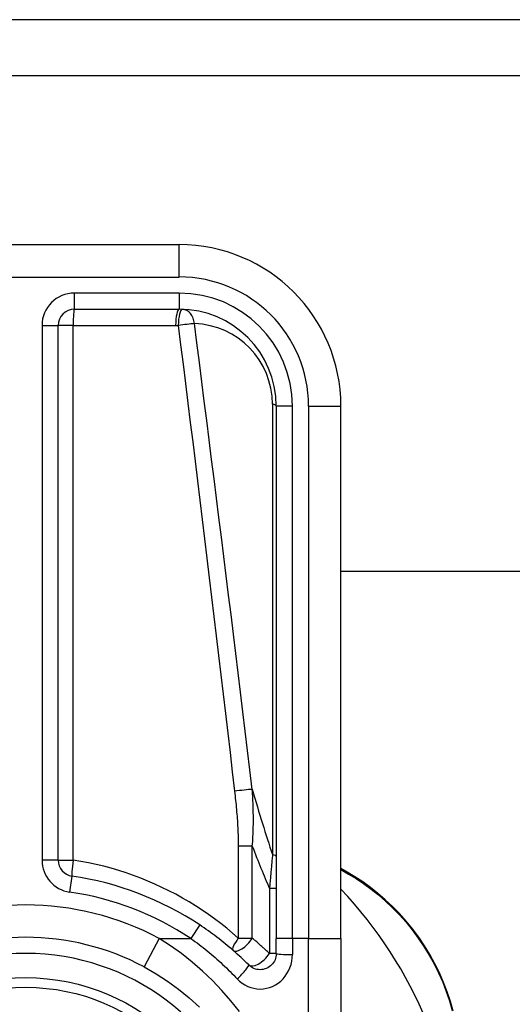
# Model space of a CAD drawing. Header units: inches. Extents: x 12 to 399, y 35 to 188.
# Tile 122 of 193: x 91.704 to 92.304, y 129.467 to 130.667. Entities that reach past the tile are written whole.
import ezdxf

# ---------------------------------------------------------------- set-up
doc = ezdxf.new("R2010")
doc.units = ezdxf.units.IN
doc.header["$MEASUREMENT"] = 0
doc.layers.add('Visible Edges(ANSI)', color=7, linetype='Continuous', lineweight=25)
doc.layers.add('Visible Tangent Edges(ANSI)', color=7, linetype='Continuous', lineweight=25)

msp = doc.modelspace()

# ---------------------------------------------------------------- linework, layer by layer
at = {"layer": 'Visible Edges(ANSI)'}
for p, q in [((95.8623, 130.6672), (54.2573, 130.6672)), ((54.2573, 130.5992), (95.8623, 130.5992)), ((91.8983, 130.3928), (91.5243, 130.3928)), ((91.7704, 130.3141), (91.8983, 130.3141)), ((91.7507, 129.6424), (91.7507, 130.2944)), ((92.0164, 130.196), (92.0164, 129.5469)), ((92.0952, 129.5469), (92.0952, 130.196)), ((95.0278, 129.9942), (92.0952, 129.9942)), ((92.1028, 129.6278), (92.0952, 129.6323)), ((92.0164, 129.5285), (92.0164, 129.5469)), ((92.0952, 129.5469), (92.0952, 129.3096))]:
    msp.add_line(p, q, dxfattribs=at)
at = {"layer": 'Visible Edges(ANSI)', "flags": 128}
for points in [[(92.232, 129.4582), (92.2287, 129.47), (92.2248, 129.4817), (92.2203, 129.4933), (92.2153, 129.5048), (92.2097, 129.5161), (92.2037, 129.5272), (92.1971, 129.538), (92.1901, 129.5484), (92.1826, 129.5585), (92.1748, 129.5681), (92.1666, 129.5772), (92.1581, 129.5859), (92.1493, 129.5941), (92.1403, 129.6019), (92.1311, 129.6091), (92.1218, 129.6159), (92.1123, 129.6221), (92.1028, 129.6278)], [(91.9828, 129.5146), (91.9806, 129.5168), (91.9783, 129.519), (91.976, 129.5213), (91.9736, 129.5235), (91.9713, 129.5256), (91.9689, 129.5278), (91.9665, 129.53), (91.9641, 129.5321), (91.9617, 129.5342), (91.9592, 129.5363), (91.9568, 129.5383), (91.9543, 129.5404), (91.9518, 129.5424), (91.9492, 129.5444), (91.9467, 129.5464), (91.9442, 129.5484), (91.9416, 129.5503), (91.939, 129.5523), (91.9364, 129.5542), (91.9338, 129.556), (91.9311, 129.5579), (91.9285, 129.5597), (91.9258, 129.5615), (91.9232, 129.5633)], [(92.0164, 129.5285), (92.0163, 129.5265), (92.016, 129.5246), (92.0156, 129.5228), (92.0149, 129.521), (92.0141, 129.5192), (92.0131, 129.5176), (92.012, 129.516), (92.0107, 129.5146), (92.0093, 129.5133), (92.0077, 129.5121), (92.0061, 129.5111), (92.0043, 129.5103), (92.0025, 129.5097), (92.0006, 129.5092), (91.9987, 129.5089), (91.9968, 129.5088), (91.9948, 129.5089), (91.9929, 129.5092), (91.991, 129.5096), (91.9892, 129.5103), (91.9875, 129.5111), (91.9858, 129.5121), (91.9843, 129.5133), (91.9828, 129.5146)], [(91.8553, 129.5122), (91.8699, 129.5039), (91.8839, 129.4948), (91.8975, 129.485), (91.9104, 129.4744), (91.9227, 129.4632)]]:
    msp.add_lwpolyline(points, dxfattribs=at)
at = {"layer": 'Visible Edges(ANSI)'}
msp.add_circle((91.7113, 129.2432), 0.2559, dxfattribs=at)
for centre, radius, start, end in [((91.8983, 130.196), 0.1969, 0, 90), ((91.7704, 130.2944), 0.0197, 90, 180), ((91.8983, 130.196), 0.1181, 0, 90), ((91.7704, 129.6424), 0.0197, 180, 261.5867), ((91.7113, 129.2432), 0.3839, 56.5037, 81.5867), ((91.7105, 129.2432), 0.5295, 1.3331, 43.4046), ((91.7113, 129.2432), 0.3051, 61.8328, 118.1672)]:
    msp.add_arc(centre, radius, start, end, dxfattribs=at)
at = {"layer": 'Visible Tangent Edges(ANSI)'}
for p, q in [((91.8983, 130.3534), (91.8983, 130.3928)), ((91.5243, 130.3534), (91.8983, 130.3534)), ((91.7704, 130.3141), (91.7704, 130.3338)), ((91.8983, 130.3338), (91.7704, 130.3338)), ((91.8983, 130.3338), (91.8983, 130.3141)), ((91.731, 130.2944), (91.7507, 130.2944)), ((91.731, 130.2944), (91.731, 129.6424)), ((91.769, 130.2944), (91.7507, 130.2944)), ((91.769, 130.2944), (91.8938, 130.2944)), ((91.769, 129.6424), (91.769, 130.2944)), ((92.0118, 130.1983), (92.0118, 129.6491)), ((92.0361, 130.196), (92.0164, 130.196)), ((92.0361, 129.5469), (92.0361, 130.196)), ((92.0558, 130.196), (92.0558, 129.5469)), ((92.0558, 130.196), (92.0952, 130.196)), ((91.9872, 129.6594), (91.9701, 129.6594)), ((91.9701, 129.6594), (91.9701, 129.5472)), ((91.9872, 129.5472), (91.9872, 129.6594)), ((91.7507, 129.6424), (91.731, 129.6424)), ((91.7507, 129.6424), (91.769, 129.6424)), ((92.0952, 129.6308), (92.1043, 129.6254)), ((91.7675, 129.6229), (91.7646, 129.6035)), ((92.0164, 129.6078), (92.0081, 129.6078)), ((92.0081, 129.6078), (92.0081, 129.5285)), ((91.9232, 129.5633), (91.9123, 129.5469)), ((91.8739, 129.5469), (91.8553, 129.5122)), ((91.8739, 129.5469), (91.9123, 129.5469)), ((91.9701, 129.5472), (91.9872, 129.5472)), ((92.0361, 129.5469), (92.0164, 129.5469)), ((92.0361, 129.5469), (92.0361, 129.5272)), ((92.0558, 129.5469), (92.0361, 129.5469)), ((92.0558, 129.5469), (92.0952, 129.5469)), ((92.0558, 129.2757), (92.0558, 129.5469)), ((92.0164, 129.5285), (92.0081, 129.5285))]:
    msp.add_line(p, q, dxfattribs=at)
at = {"layer": 'Visible Tangent Edges(ANSI)', "flags": 128}
for points in [[(91.8938, 130.2944), (91.894, 130.2944), (91.8941, 130.2944), (91.8942, 130.2944), (91.8943, 130.2944), (91.8945, 130.2944), (91.8946, 130.2944), (91.8947, 130.2944), (91.8949, 130.2944), (91.895, 130.2944), (91.8951, 130.2944), (91.8953, 130.2944), (91.8954, 130.2944), (91.8955, 130.2944), (91.8956, 130.2944), (91.8958, 130.2944), (91.8959, 130.2944), (91.896, 130.2944), (91.8962, 130.2944), (91.8963, 130.2944), (91.8964, 130.2943), (91.8966, 130.2943), (91.8967, 130.2943), (91.8968, 130.2943), (91.8969, 130.2943)], [(91.8969, 130.2943), (91.8999, 130.2707), (91.9029, 130.247), (91.9058, 130.2234), (91.9087, 130.1997), (91.9117, 130.1761), (91.9146, 130.1524), (91.9175, 130.1287), (91.9204, 130.1051), (91.9233, 130.0814), (91.9262, 130.0578), (91.929, 130.0341), (91.9319, 130.0104), (91.9347, 129.9868), (91.9376, 129.9631), (91.9404, 129.9394), (91.9433, 129.9158), (91.9461, 129.8921), (91.9489, 129.8684), (91.9517, 129.8448), (91.9545, 129.8211), (91.9573, 129.7974), (91.9601, 129.7738), (91.9628, 129.7501), (91.9656, 129.7264)], [(91.9871, 129.7287), (91.9843, 129.7524), (91.9814, 129.7761), (91.9786, 129.7998), (91.9757, 129.8234), (91.9728, 129.8471), (91.97, 129.8708), (91.9671, 129.8944), (91.9642, 129.9181), (91.9613, 129.9418), (91.9583, 129.9654), (91.9554, 129.9891), (91.9525, 130.0127), (91.9495, 130.0364), (91.9466, 130.0601), (91.9436, 130.0837), (91.9407, 130.1074), (91.9377, 130.1311), (91.9347, 130.1547), (91.9317, 130.1784), (91.9287, 130.202), (91.9257, 130.2257), (91.9227, 130.2493), (91.9197, 130.273), (91.9166, 130.2967)], [(91.9872, 129.6594), (91.9875, 129.6624), (91.9877, 129.6653), (91.9879, 129.6682), (91.988, 129.6711), (91.9882, 129.6741), (91.9883, 129.677), (91.9884, 129.6799), (91.9884, 129.6828), (91.9885, 129.6857), (91.9885, 129.6886), (91.9885, 129.6915), (91.9885, 129.6944), (91.9885, 129.6972), (91.9884, 129.7001), (91.9884, 129.703), (91.9883, 129.7059), (91.9882, 129.7087), (91.9881, 129.7116), (91.9879, 129.7145), (91.9878, 129.7173), (91.9877, 129.7202), (91.9875, 129.723), (91.9873, 129.7259), (91.9871, 129.7287)], [(91.9656, 129.7264), (91.9659, 129.7236), (91.9662, 129.7209), (91.9665, 129.7181), (91.9668, 129.7153), (91.9671, 129.7125), (91.9674, 129.7097), (91.9676, 129.7069), (91.9679, 129.7042), (91.9681, 129.7014), (91.9684, 129.6986), (91.9686, 129.6958), (91.9688, 129.693), (91.969, 129.6902), (91.9692, 129.6874), (91.9693, 129.6846), (91.9695, 129.6818), (91.9696, 129.679), (91.9698, 129.6762), (91.9699, 129.6734), (91.9699, 129.6706), (91.97, 129.6678), (91.9701, 129.665), (91.9701, 129.6622), (91.9701, 129.6594)], [(92.0118, 129.6491), (92.0117, 129.6474), (92.0115, 129.6457), (92.0114, 129.644), (92.0112, 129.6423), (92.0111, 129.6406), (92.0109, 129.6389), (92.0108, 129.6372), (92.0106, 129.6355), (92.0105, 129.6337), (92.0103, 129.632), (92.0102, 129.6303), (92.01, 129.6286), (92.0099, 129.6269), (92.0097, 129.6251), (92.0095, 129.6234), (92.0094, 129.6217), (92.0092, 129.6199), (92.0091, 129.6182), (92.0089, 129.6165), (92.0087, 129.6148), (92.0086, 129.613), (92.0084, 129.6113), (92.0083, 129.6096), (92.0081, 129.6078)], [(91.9701, 129.5472), (91.9631, 129.5534), (91.956, 129.5593), (91.9487, 129.5651), (91.9413, 129.5708), (91.9337, 129.5762), (91.926, 129.5815), (91.9182, 129.5866), (91.9102, 129.5915), (91.9021, 129.5962), (91.8939, 129.6007), (91.8856, 129.6051), (91.8772, 129.6092), (91.8686, 129.6132), (91.86, 129.6169), (91.8513, 129.6204), (91.8424, 129.6237), (91.8335, 129.6268), (91.8245, 129.6297), (91.8154, 129.6324), (91.8062, 129.6349), (91.797, 129.6371), (91.7877, 129.6391), (91.7784, 129.6409), (91.769, 129.6424)], [(92.1043, 129.6254), (92.1136, 129.6198), (92.1228, 129.6137), (92.1319, 129.607), (92.1409, 129.5999), (92.1496, 129.5923), (92.1582, 129.5842), (92.1665, 129.5757), (92.1746, 129.5667), (92.1822, 129.5573), (92.1895, 129.5474), (92.1964, 129.5372), (92.2028, 129.5267), (92.2088, 129.5158), (92.2142, 129.5048), (92.2192, 129.4935), (92.2235, 129.4822), (92.2274, 129.4707), (92.2307, 129.4592)], [(91.9715, 129.4578), (91.9611, 129.4709), (91.9502, 129.4835), (91.9386, 129.4956), (91.9266, 129.5072), (91.914, 129.5181), (91.901, 129.5284), (91.8877, 129.538), (91.8739, 129.5469)], [(91.9123, 129.5469), (91.9148, 129.5451), (91.9174, 129.5433), (91.9199, 129.5414), (91.9224, 129.5395), (91.9249, 129.5376), (91.9273, 129.5357), (91.9298, 129.5338), (91.9322, 129.5318), (91.9346, 129.5298), (91.937, 129.5278), (91.9394, 129.5258), (91.9418, 129.5237), (91.9442, 129.5216), (91.9465, 129.5195), (91.9488, 129.5174), (91.9511, 129.5153), (91.9534, 129.5131), (91.9557, 129.511), (91.9579, 129.5088), (91.9602, 129.5066), (91.9624, 129.5043), (91.9646, 129.5021), (91.9668, 129.4998), (91.9689, 129.4976)], [(92.0081, 129.5285), (92.0073, 129.5293), (92.0064, 129.5301), (92.0056, 129.5309), (92.0047, 129.5317), (92.0039, 129.5325), (92.003, 129.5333), (92.0022, 129.5341), (92.0013, 129.5349), (92.0004, 129.5356), (91.9996, 129.5364), (91.9987, 129.5372), (91.9978, 129.538), (91.997, 129.5388), (91.9961, 129.5396), (91.9952, 129.5403), (91.9943, 129.5411), (91.9935, 129.5419), (91.9926, 129.5427), (91.9917, 129.5434), (91.9908, 129.5442), (91.9899, 129.545), (91.989, 129.5457), (91.9881, 129.5465), (91.9872, 129.5472)], [(91.9689, 129.4976), (91.9718, 129.4948), (91.9749, 129.4923), (91.9782, 129.4902), (91.9817, 129.4884), (91.9853, 129.4871), (91.9891, 129.4861), (91.9929, 129.4854), (91.9968, 129.4852), (92.0007, 129.4855), (92.0045, 129.4861), (92.0082, 129.4871), (92.0119, 129.4885), (92.0154, 129.4903), (92.0187, 129.4924), (92.0218, 129.4949), (92.0247, 129.4976), (92.0272, 129.5007), (92.0295, 129.504), (92.0314, 129.5075), (92.0331, 129.5112), (92.0344, 129.5151), (92.0353, 129.5191), (92.0359, 129.5231), (92.0361, 129.5272)]]:
    msp.add_lwpolyline(points, dxfattribs=at)
at = {"layer": 'Visible Tangent Edges(ANSI)'}
msp.add_circle((91.7113, 129.2432), 0.2441, dxfattribs=at)
for centre, radius, start, end in [((91.8983, 130.196), 0.1575, 0, 90), ((91.7704, 130.2944), 0.0394, 90, 180), ((91.8983, 130.196), 0.1378, 0, 90), ((91.9134, 130.1983), 0.0984, 0, 88.1337), ((91.7704, 129.6424), 0.0394, 180, 261.5867), ((91.7113, 129.2432), 0.3642, 56.5037, 81.5867), ((91.7113, 129.2432), 0.3445, 61.8328, 118.1672), ((91.7113, 129.2432), 0.2854, 302.8812, 237.1188)]:
    msp.add_arc(centre, radius, start, end, dxfattribs=at)
for centre, major_axis, ratio, start_param, end_param in [((91.7704, 130.2944), (0, 0.0197), 0.07065, 0, 1.570796), ((91.8983, 130.2944), (0, 0.0197), 0.228742, 0, 1.570796), ((91.9015, 130.2943), (0.0006, 0.0197), 0.232745, 0, 1.57838), ((91.9015, 130.2943), (0.0006, 0.0197), 0.770235, 4.855758, 6.283185), ((91.9015, 130.2943), (0.0195, 0.0025), 0.030516, 0.6835, 1.803862), ((91.9968, 130.196), (0.0197, 0), 0.183721, 0, 0.697296), ((91.972, 129.7264), (-0.0195, -0.0023), 0.041071, 3.825401, 5.042638), ((91.7717, 133.1588), (0.3387, -3.6726), 0.074886, 5.910747, 5.977199), ((91.7113, 133.1495), (0.4008, -3.6725), 0.088107, 5.956893, 6.005683), ((91.9968, 129.6468), (0.0197, 0), 0.183721, 0, 0.697296), ((91.7704, 129.6424), (-0.0029, -0.0195), 0.069894, 4.722726, 6.283185), ((92.0979, 129.6192), (0.00499, 0.00866), 0.493692, 5.759679, 6.283185), ((91.9767, 129.5472), (-0.0129, -0.0148), 0.257129, 4.93314, 6.283185), ((91.9767, 129.5472), (-0.0129, -0.0148), 0.431187, 0, 1.930721), ((91.9968, 129.5285), (-0.0139, -0.0139), 0.446023, 0, 1.990559), ((92.0361, 129.5285), (-0.0197, 0), 0.062411, 0, 1.570796), ((91.9689, 129.5006), (0.0139, 0.0139), 0.111497, 4.601416, 6.283185)]:
    msp.add_ellipse(centre, major_axis=major_axis, ratio=ratio, start_param=start_param, end_param=end_param, dxfattribs=at)

doc.saveas('drawing.dxf')
